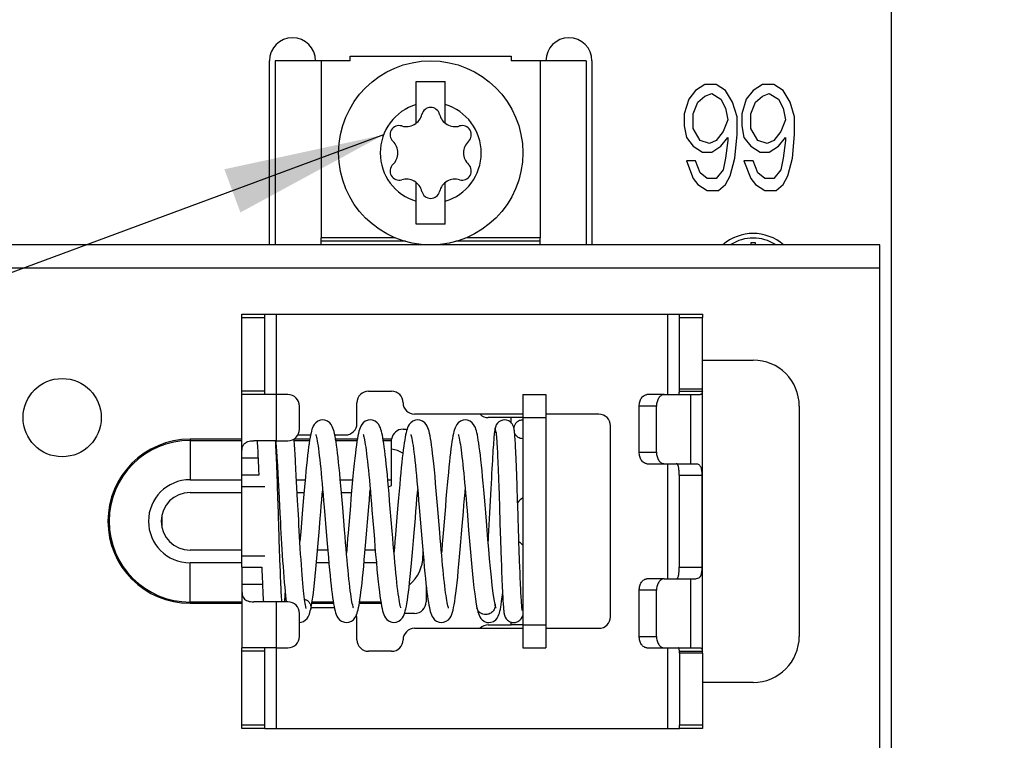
# Model space of a CAD drawing. Header units: millimetres. Extents: x 0 to 841, y 0 to 594.
# Tile 15 of 116: x 160 to 181, y 262 to 278. Entities that reach past the tile are written whole.
import ezdxf

# ---------------------------------------------------------------- set-up
doc = ezdxf.new("R2010")
doc.units = ezdxf.units.MM
doc.header["$LTSCALE"] = 46.255
doc.layers.get('0').update_dxf_attribs({"linetype": 'CONTINUOUS'})
doc.layers.add('DATUM_AXIS', color=7, linetype='CONTINUOUS')
doc.layers.add('ROUNDS', color=7, linetype='CONTINUOUS')
doc.styles.get("Standard").update_dxf_attribs({"font": 'txt', "width": 0.8})
doc.dimstyles.new('DIMSTYLE_2', dxfattribs={"dimtxt": 3.5, "dimasz": 3.5, "dimexe": 0.18, "dimexo": 0.0625, "dimgap": 0.09, "dimtad": 1, "dimlfac": 2, "dimdsep": 46, "dimtxsty": 'STANDARD', "dimblk": '_FILLED', "dimblk1": '_FILLED', "dimblk2": '_FILLED', "dimcen": 0.09, "dimclrt": 5, "dimadec": 0, "dimazin": 0, "dimtol": 1, "dimtp": 0.5, "dimtm": 0.5, "dimtfac": 1, "dimtofl": 0, "dimtmove": 0, "dimatfit": 3, "dimldrblk": '_FILLED', "dimfxl": 1, "dimtolj": 1, "dimarcsym": 0})
doc.dimstyles.get("Standard").update_dxf_attribs({"dimtxt": 3.5, "dimasz": 3.5, "dimexe": 0.18, "dimexo": 0.0625, "dimgap": 0.09, "dimtad": 1, "dimdsep": 46, "dimtxsty": 'STANDARD', "dimblk": '_FILLED', "dimblk1": '_FILLED', "dimblk2": '_FILLED', "dimcen": 0.09, "dimclrt": 5, "dimadec": 0, "dimazin": 0, "dimtol": 1, "dimtp": 0.01, "dimtm": 0.01, "dimtfac": 1, "dimtofl": 0, "dimtmove": 0, "dimatfit": 3, "dimldrblk": '_FILLED', "dimfxl": 1, "dimtolj": 1, "dimarcsym": 0})

# ---------------------------------------------------------------- blocks, each defined once
blk = doc.blocks.new('_FILLED')
at = {"color": 0, "linetype": 'BYBLOCK'}
blk.add_solid([(0, 0), (-1, 0.1429), (-1, -0.1429)], dxfattribs=at)
blk = doc.blocks.new('*D1')
at = {"color": 2, "linetype": 'CONTINUOUS'}
for p, q in [((161.264, 289.655), (210.402, 289.655)), ((210.402, 289.655), (212.277, 289.655)), ((211.277, 289.655), (211.277, 258.84)), ((211.277, 228.025), (211.277, 258.84)), ((201.847, 228.025), (210.402, 228.025)), ((210.402, 228.025), (212.277, 228.025))]:
    blk.add_line(p, q, dxfattribs=at)
at = {"color": 2, "linetype": 'CONTINUOUS', "xscale": 3.5, "yscale": 3.5, "zscale": 3.5}
for p, rotation in [((211.277, 289.655), 90), ((211.277, 228.025), 270)]:
    blk.add_blockref('_FILLED', p, dxfattribs=dict(at, rotation=rotation))
at = {"color": 5, "linetype": 'CONTINUOUS', "insert": (206.902, 258.84), "char_height": 3.5, "width": 42, "attachment_point": 2, "rotation": 90, "line_spacing_factor": 0.9}
blk.add_mtext('MIN 100\\PAIR SPACE INLET', dxfattribs=at)

msp = doc.modelspace()

# ---------------------------------------------------------------- linework, layer by layer
at = {"color": 7, "linetype": 'CONTINUOUS'}
for p, q in [((166.8143, 277.2243), (165.1893, 277.2243)), ((165.1893, 277.2243), (165.1893, 273.2243)), ((166.8143, 277.3243), (170.3143, 277.3243)), ((166.8143, 277.2243), (166.8143, 277.3243)), ((170.3143, 277.3243), (170.3143, 277.2243)), ((171.9393, 277.2243), (170.3143, 277.2243)), ((171.9393, 277.2243), (171.9393, 273.2243)), ((168.2518, 276.7743), (168.8768, 276.7743)), ((168.2518, 275.8712), (168.2518, 276.7743)), ((168.8768, 275.8712), (168.8768, 276.7743)), ((168.2518, 273.6743), (168.2518, 274.5773)), ((168.8768, 273.6743), (168.8768, 274.5773)), ((168.8768, 273.6743), (168.2518, 273.6743)), ((164.9643, 271.7243), (173.9643, 271.7243)), ((173.9643, 270.0919), (173.9643, 271.651)), ((170.5643, 269.9743), (171.0643, 269.9743)), ((171.0643, 269.9743), (171.0643, 264.4743)), ((174.4643, 270.0919), (173.9643, 270.0919)), ((170.0272, 269.369), (170.0265, 269.3682)), ((165.2286, 268.5427), (165.2361, 268.4123)), ((165.639, 268.3687), (165.6309, 268.5117)), ((164.8267, 268.3376), (164.8309, 268.2243)), ((165.2361, 268.4123), (165.2439, 268.2709)), ((165.2439, 268.2709), (165.2521, 268.1192)), ((165.6474, 268.2139), (165.639, 268.3687)), ((165.2521, 268.1192), (165.2652, 267.8713)), ((165.661, 267.9593), (165.6474, 268.2139)), ((173.9569, 268.2243), (173.9569, 266.2243)), ((165.2472, 267.7569), (165.2396, 267.983)), ((165.2652, 267.8713), (165.29, 267.3997)), ((165.6758, 267.6767), (165.661, 267.9593)), ((170.0409, 267.9996), (170.0483, 267.7781)), ((170.4505, 267.7127), (170.4429, 267.9419)), ((165.6865, 267.4723), (165.6758, 267.6767)), ((170.0483, 267.7781), (170.0561, 267.5421)), ((165.29, 267.3997), (165.3013, 267.1899)), ((165.6982, 267.2552), (165.6865, 267.4723)), ((165.7741, 267.3849), (165.7422, 266.9971)), ((166.2518, 267.5268), (166.3027, 266.9092)), ((166.693, 267.0402), (166.6536, 267.5195)), ((167.2885, 267.4649), (167.3267, 267.0005)), ((167.727, 267.0117), (167.6864, 267.5046)), ((168.3153, 267.522), (168.3569, 267.0173)), ((168.7613, 266.9781), (168.713, 267.5644)), ((169.3522, 267.4579), (169.3875, 267.0286)), ((165.7422, 266.9971), (165.7246, 266.7858)), ((165.2841, 266.6146), (165.2771, 266.8255)), ((170.0793, 266.8167), (170.0867, 266.5908)), ((170.4871, 266.581), (170.4803, 266.7877)), ((165.2907, 266.4183), (165.2841, 266.6146)), ((170.0867, 266.5908), (170.094, 266.3791)), ((170.4937, 266.3886), (170.4871, 266.581)), ((165.2972, 266.2371), (165.2907, 266.4183)), ((170.5001, 266.2113), (170.4937, 266.3886)), ((164.8976, 266.2243), (164.9011, 266.1301)), ((165.3968, 265.4743), (165.4001, 265.5285)), ((170.5643, 264.4743), (171.0643, 264.4743)), ((174.4643, 264.3566), (173.9643, 264.3566)), ((173.9643, 264.3566), (173.9643, 262.7975)), ((164.9643, 262.7243), (173.9643, 262.7243))]:
    msp.add_line(p, q, dxfattribs=at)
at = {"color": 3, "linetype": 'CONTINUOUS'}
for p, q in [((174.3143, 276.5807), (174.1643, 276.3892)), ((174.5143, 276.7083), (174.3143, 276.5807)), ((174.7643, 276.7083), (174.5143, 276.7083)), ((174.9643, 276.5807), (174.7643, 276.7083)), ((175.1143, 276.3253), (174.9643, 276.5807)), ((175.5643, 276.5807), (175.4143, 276.3892)), ((175.7643, 276.7083), (175.5643, 276.5807)), ((176.0143, 276.7083), (175.7643, 276.7083)), ((176.2143, 276.5807), (176.0143, 276.7083)), ((176.3643, 276.3253), (176.2143, 276.5807)), ((174.1643, 276.3892), (174.0643, 276.07)), ((174.3643, 276.3253), (174.5143, 276.453)), ((174.5143, 276.453), (174.6643, 276.5168)), ((174.6643, 276.5168), (174.8643, 276.3892)), ((174.8643, 276.3892), (174.9643, 276.1977)), ((175.4143, 276.3892), (175.3143, 276.07)), ((175.6143, 276.3253), (175.7643, 276.453)), ((175.7643, 276.453), (175.9143, 276.5168)), ((175.9143, 276.5168), (176.1143, 276.3892)), ((176.1143, 276.3892), (176.2143, 276.1977)), ((174.2643, 276.07), (174.3643, 276.3253)), ((174.9643, 276.1977), (175.0143, 275.9424)), ((175.2143, 276.0062), (175.1143, 276.3253)), ((175.5143, 276.07), (175.6143, 276.3253)), ((176.2143, 276.1977), (176.2643, 275.9424)), ((176.4643, 276.0062), (176.3643, 276.3253)), ((174.0643, 276.07), (174.0643, 275.8147)), ((174.2643, 275.7509), (174.2643, 276.07)), ((175.0143, 275.9424), (174.9143, 275.687)), ((175.2143, 275.6232), (175.2143, 276.0062)), ((175.3143, 276.07), (175.3143, 275.8147)), ((175.5143, 275.7509), (175.5143, 276.07)), ((176.2643, 275.9424), (176.1643, 275.687)), ((176.4643, 275.6232), (176.4643, 276.0062)), ((174.0643, 275.8147), (174.1143, 275.5594)), ((174.4143, 275.4955), (174.2643, 275.7509)), ((175.3143, 275.8147), (175.3643, 275.5594)), ((175.6643, 275.4955), (175.5143, 275.7509)), ((174.1143, 275.5594), (174.2643, 275.3679)), ((174.9143, 275.687), (174.7643, 275.4955)), ((174.8643, 275.3679), (175.0143, 275.5594)), ((175.0143, 275.5594), (175.0143, 275.4955)), ((175.1643, 275.1126), (175.2143, 275.6232)), ((175.3643, 275.5594), (175.5143, 275.3679)), ((176.1643, 275.687), (176.0143, 275.4955)), ((176.1143, 275.3679), (176.2643, 275.5594)), ((176.2643, 275.5594), (176.2643, 275.4955)), ((176.4143, 275.1126), (176.4643, 275.6232)), ((174.2643, 275.3679), (174.4643, 275.2402)), ((174.6143, 275.4317), (174.4143, 275.4955)), ((174.7643, 275.4955), (174.6143, 275.4317)), ((174.6643, 275.2402), (174.8643, 275.3679)), ((175.0143, 275.4955), (174.9643, 275.1126)), ((175.5143, 275.3679), (175.7143, 275.2402)), ((175.8643, 275.4317), (175.6643, 275.4955)), ((176.0143, 275.4955), (175.8643, 275.4317)), ((175.9143, 275.2402), (176.1143, 275.3679)), ((176.2643, 275.4955), (176.2143, 275.1126)), ((174.4643, 275.2402), (174.6643, 275.2402)), ((174.9643, 275.1126), (174.9143, 274.8572)), ((175.0643, 274.7296), (175.1643, 275.1126)), ((175.7143, 275.2402), (175.9143, 275.2402)), ((176.2143, 275.1126), (176.1643, 274.8572)), ((176.3143, 274.7296), (176.4143, 275.1126)), ((174.3143, 275.0487), (174.1143, 275.0487)), ((174.1143, 275.0487), (174.2643, 274.6658)), ((174.4143, 274.7934), (174.3143, 275.0487)), ((175.5643, 275.0487), (175.3643, 275.0487)), ((175.3643, 275.0487), (175.5143, 274.6658)), ((175.6643, 274.7934), (175.5643, 275.0487)), ((174.2643, 274.6658), (174.3643, 274.5381)), ((174.5643, 274.6658), (174.4143, 274.7934)), ((174.7643, 274.6658), (174.5643, 274.6658)), ((174.9143, 274.8572), (174.7643, 274.6658)), ((174.9643, 274.5381), (175.0643, 274.7296)), ((175.5143, 274.6658), (175.6143, 274.5381)), ((175.8143, 274.6658), (175.6643, 274.7934)), ((176.0143, 274.6658), (175.8143, 274.6658)), ((176.1643, 274.8572), (176.0143, 274.6658)), ((176.2143, 274.5381), (176.3143, 274.7296)), ((174.3643, 274.5381), (174.5643, 274.4104)), ((174.8143, 274.4104), (174.9643, 274.5381)), ((175.6143, 274.5381), (175.8143, 274.4104)), ((176.0643, 274.4104), (176.2143, 274.5381)), ((174.5643, 274.4104), (174.8143, 274.4104)), ((175.8143, 274.4104), (176.0643, 274.4104)), ((178.3143, 273.2243), (142.8143, 273.2243)), ((175.6143, 273.2743), (175.5143, 273.2743)), ((175.5143, 273.2743), (175.5143, 273.2243)), ((175.6143, 273.2243), (175.6143, 273.2743)), ((178.3143, 258.2243), (178.3143, 273.2241)), ((174.4643, 270.0919), (174.4643, 271.651)), ((165.2143, 269.9743), (164.4643, 269.9743)), ((164.4643, 268.2243), (164.4643, 269.9743)), ((170.5643, 269.9743), (170.5643, 264.4743)), ((173.631, 269.9743), (174.4126, 269.9743)), ((174.4643, 264.401), (174.4643, 270.0475)), ((170.5643, 269.4743), (170.3143, 269.4743)), ((165.2143, 268.9743), (164.7266, 268.9743)), ((173.631, 268.4743), (174.3236, 268.4743)), ((174.4496, 268.2243), (174.4496, 266.2243)), ((162.7332, 267.0922), (162.7332, 267.3563)), ((168.3954, 266.5605), (168.3954, 266.4742)), ((164.4643, 266.2243), (164.4643, 264.4743)), ((173.631, 265.9743), (174.3236, 265.9743)), ((165.2143, 265.4743), (164.7266, 265.4743)), ((170.5643, 264.9743), (170.3143, 264.9743)), ((165.2143, 264.4743), (164.4643, 264.4743)), ((173.631, 264.4743), (174.4126, 264.4743)), ((174.4643, 264.3566), (174.4643, 262.7975))]:
    msp.add_line(p, q, dxfattribs=at)
at = {"color": 9, "linetype": 'CONTINUOUS'}
for p, q in [((178.3143, 272.7243), (142.8143, 272.7243)), ((165.2143, 268.9743), (165.2143, 271.7243)), ((173.7143, 269.9743), (173.7143, 271.7243)), ((173.9633, 270.0475), (174.4622, 270.0475)), ((174.2097, 268.4743), (174.2097, 269.9743)), ((170.3143, 269.358), (170.3143, 269.4743)), ((170.5643, 269.4743), (171.0643, 269.4743)), ((164.4643, 268.5993), (164.8159, 268.5993)), ((173.7143, 265.9743), (173.7143, 268.4743)), ((173.9569, 268.2243), (174.4496, 268.2243)), ((173.9569, 266.2243), (174.4496, 266.2243)), ((174.2097, 264.4743), (174.2097, 265.9743)), ((164.9125, 265.8493), (164.4643, 265.8493)), ((165.2143, 262.7243), (165.2143, 265.4743)), ((170.3143, 264.9743), (170.3143, 265.0324)), ((170.5643, 264.9743), (171.0643, 264.9743)), ((173.7143, 262.7243), (173.7143, 264.4743)), ((173.9633, 264.401), (174.4622, 264.401))]:
    msp.add_line(p, q, dxfattribs=at)
at = {"color": 7, "linetype": 'CONTINUOUS'}
for points in [[(166.2194, 269.4243), (166.1715, 269.4187), (166.1127, 269.3958), (166.0674, 269.3617), (166.036, 269.3246), (166.015, 269.2895), (165.9997, 269.2557), (165.9873, 269.2213), (165.9763, 269.1842), (165.9659, 269.1427), (165.9556, 269.0959), (165.9454, 269.0427), (165.9351, 268.9826), (165.9247, 268.9147), (165.9139, 268.8384), (165.9029, 268.7531), (165.8915, 268.6582), (165.8798, 268.5534), (165.8677, 268.4389), (165.8554, 268.3153), (165.8428, 268.1831), (165.83, 268.0424), (165.8168, 267.8926), (165.8031, 267.7333), (165.789, 267.5641), (165.7741, 267.3849)], [(166.6536, 267.5195), (166.6398, 267.6842), (166.6263, 267.8432), (166.6132, 267.9933), (166.6005, 268.134), (166.5882, 268.2655), (166.5763, 268.3878), (166.5646, 268.5013), (166.5532, 268.6063), (166.5421, 268.703), (166.531, 268.7919), (166.5201, 268.8732), (166.5093, 268.9469), (166.4986, 269.013), (166.4879, 269.0719), (166.4772, 269.1242), (166.4661, 269.1706), (166.4545, 269.2118), (166.4417, 269.2491), (166.4261, 269.285), (166.4045, 269.3222), (166.3718, 269.3614), (166.3249, 269.3965), (166.2658, 269.4191), (166.2193, 269.4243)], [(167.251, 269.4241), (167.2032, 269.4187), (167.1446, 269.3959), (167.0991, 269.3618), (167.0674, 269.3243), (167.0459, 269.2882), (167.0303, 269.2531), (167.0175, 269.217), (167.006, 269.1773), (166.995, 269.1322), (166.9842, 269.0806), (166.9733, 269.0216), (166.9623, 268.9545), (166.9511, 268.8791), (166.9398, 268.795), (166.9282, 268.7014), (166.9161, 268.5969), (166.9035, 268.4797), (166.8902, 268.3482), (166.8763, 268.2031), (166.862, 268.0473), (166.8477, 267.8846), (166.8335, 267.7193), (166.8198, 267.5558), (166.7721, 266.9758)], [(167.6864, 267.5046), (167.6728, 267.6678), (167.6597, 267.8225), (167.647, 267.9681), (167.6348, 268.105), (167.6229, 268.2333), (167.6113, 268.3532), (167.6, 268.465), (167.5889, 268.5693), (167.578, 268.6663), (167.5672, 268.7561), (167.5565, 268.8385), (167.546, 268.9133), (167.5356, 268.9804), (167.5254, 269.0402), (167.5153, 269.0932), (167.5051, 269.1401), (167.4948, 269.1817), (167.4838, 269.2191), (167.4715, 269.2539), (167.4561, 269.2882), (167.4348, 269.324), (167.4032, 269.3615), (167.3577, 269.3957), (167.2991, 269.4186), (167.2509, 269.4241)], [(168.2826, 269.4243), (168.2352, 269.4189), (168.1765, 269.3961), (168.1311, 269.3622), (168.0997, 269.3253), (168.0786, 269.2902), (168.0633, 269.2566), (168.0509, 269.2226), (168.0401, 269.1864), (168.0298, 269.1463), (168.0199, 269.1013), (168.01, 269.0506), (168.0001, 268.9934), (167.99, 268.9293), (167.9797, 268.8577), (167.9692, 268.7785), (167.9586, 268.6919), (167.9478, 268.5981), (167.9369, 268.4973), (167.9259, 268.3895), (167.9146, 268.2742), (167.903, 268.1511), (167.8911, 268.0198), (167.8789, 267.88), (167.8662, 267.7316), (167.853, 267.5745), (167.8393, 267.4096)], [(168.713, 267.5644), (168.6995, 267.7256), (168.6856, 267.8877), (168.6716, 268.0468), (168.6576, 268.1996), (168.6439, 268.343), (168.6306, 268.4745), (168.6179, 268.5928), (168.6058, 268.6985), (168.594, 268.7931), (168.5826, 268.8777), (168.5714, 268.9535), (168.5604, 269.0209), (168.5495, 269.0803), (168.5385, 269.1324), (168.5274, 269.1778), (168.5158, 269.2179), (168.5029, 269.2541), (168.4872, 269.2889), (168.4658, 269.3248), (168.4343, 269.3619), (168.3894, 269.3957), (168.3313, 269.4185), (168.2825, 269.4243)], [(169.3142, 269.4242), (169.2678, 269.4191), (169.2085, 269.3964), (169.1618, 269.3614), (169.1293, 269.3225), (169.1077, 269.2855), (169.0922, 269.2501), (169.0796, 269.2136), (169.0682, 269.1734), (169.0573, 269.1282), (169.0467, 269.0771), (169.0361, 269.0193), (169.0254, 268.9544), (169.0147, 268.8819), (169.0038, 268.8017), (168.9928, 268.7138), (168.9817, 268.6182), (168.9703, 268.5146), (168.9588, 268.4027), (168.9469, 268.2822), (168.9348, 268.1529), (168.9222, 268.0145), (168.9093, 267.8669), (168.8959, 267.7103), (168.8822, 267.5458), (168.8411, 267.0464)], [(169.9599, 265.4237), (169.9412, 265.5253), (169.9208, 265.6626), (169.9005, 265.8254), (169.8804, 266.008), (169.8607, 266.2052), (169.8415, 266.4115), (169.823, 266.6215), (169.8052, 266.8302), (169.7884, 267.0331), (169.7725, 267.2264), (169.7574, 267.4098), (169.743, 267.584), (169.7291, 267.7488), (169.7158, 267.9043), (169.7028, 268.051), (169.6902, 268.1892), (169.6778, 268.3194), (169.6656, 268.4418), (169.6536, 268.5558), (169.6418, 268.6605), (169.6304, 268.7557), (169.6193, 268.8412), (169.6085, 268.9176), (169.598, 268.9854), (169.5877, 269.0453), (169.5774, 269.0983), (169.5672, 269.145), (169.5567, 269.1863), (169.5456, 269.2233), (169.5331, 269.2575), (169.5177, 269.2912), (169.4965, 269.3261), (169.4651, 269.3628), (169.4202, 269.3962), (169.3623, 269.4187), (169.3141, 269.4242)], [(170.0265, 269.3682), (170.0117, 269.3526), (169.9884, 269.3192), (169.9752, 269.2915), (169.9678, 269.2702), (169.9629, 269.2522), (169.9591, 269.235), (169.9559, 269.2174), (169.9529, 269.1985), (169.95, 269.1778), (169.9471, 269.1546), (169.9441, 269.1285), (169.9411, 269.0989), (169.9379, 269.0656), (169.9346, 269.028), (169.9312, 268.9859), (169.9276, 268.939), (169.9238, 268.8871), (169.9199, 268.8299), (169.9158, 268.7673), (169.9115, 268.6989), (169.907, 268.6246), (169.9022, 268.5443), (169.8973, 268.4576), (169.8921, 268.3643), (169.8867, 268.2642), (169.881, 268.1573), (169.8688, 267.9249)], [(170.1662, 269.4243), (170.1308, 269.4211), (170.0841, 269.4068), (170.0437, 269.3829), (170.0272, 269.369)], [(170.4429, 267.9419), (170.4391, 268.052), (170.4353, 268.158), (170.4316, 268.2596), (170.428, 268.3561), (170.4244, 268.4472), (170.4209, 268.5326), (170.4175, 268.6123), (170.4142, 268.686), (170.4109, 268.754), (170.4078, 268.8165), (170.4047, 268.8736), (170.4017, 268.9257), (170.3988, 268.973), (170.396, 269.0157), (170.3932, 269.0541), (170.3905, 269.0883), (170.3878, 269.1186), (170.3853, 269.1454), (170.3827, 269.1692), (170.3801, 269.1905), (170.3773, 269.2099), (170.3744, 269.2279), (170.371, 269.2452), (170.3667, 269.263), (170.3604, 269.283), (170.3498, 269.3082), (170.3304, 269.3402), (170.2998, 269.3739), (170.2586, 269.4018), (170.2087, 269.4197), (170.1662, 269.4243)], [(166.0674, 269.1081), (166.0676, 269.1076), (166.0714, 269.0967), (166.0773, 269.0765), (166.0843, 269.0481), (166.0921, 269.0121), (166.1004, 268.9688), (166.109, 268.9184), (166.1179, 268.8609), (166.1271, 268.7964), (166.1365, 268.725), (166.1461, 268.6468), (166.1559, 268.562), (166.1658, 268.4706), (166.176, 268.3728), (166.1863, 268.2687), (166.1967, 268.1586), (166.2074, 268.0427), (166.2182, 267.9214), (166.2292, 267.7949), (166.2403, 267.6636), (166.2518, 267.5268)], [(167.0988, 269.1084), (167.099, 269.108), (167.1022, 269.0992), (167.1073, 269.0823), (167.1136, 269.0581), (167.1206, 269.0269), (167.1282, 268.989), (167.1363, 268.9442), (167.1447, 268.8925), (167.1534, 268.8337), (167.1625, 268.7679), (167.1718, 268.6951), (167.1813, 268.6154), (167.1911, 268.529), (167.201, 268.4359), (167.2112, 268.3362), (167.2216, 268.2298), (167.2322, 268.1171), (167.243, 267.998), (167.254, 267.873), (167.2652, 267.7422), (167.2767, 267.6061), (167.2885, 267.4649)], [(168.1304, 269.1085), (168.1305, 269.1081), (168.1338, 269.099), (168.1393, 269.0809), (168.146, 269.0545), (168.1537, 269.02), (168.1619, 268.9774), (168.1708, 268.9266), (168.1801, 268.8675), (168.1897, 268.7999), (168.1998, 268.7236), (168.2102, 268.6388), (168.2209, 268.5456), (168.2317, 268.4445), (168.2428, 268.3359), (168.2541, 268.2199), (168.2657, 268.0962), (168.2775, 267.9647), (168.2897, 267.8252), (168.3023, 267.6776), (168.3153, 267.522)], [(169.1619, 269.1087), (169.162, 269.1083), (169.1651, 269.0999), (169.1702, 269.0831), (169.1766, 269.0587), (169.1837, 269.0271), (169.1914, 268.9887), (169.1995, 268.9437), (169.2079, 268.8922), (169.2165, 268.8344), (169.2253, 268.7704), (169.2343, 268.7004), (169.2435, 268.6245), (169.2527, 268.543), (169.2621, 268.4563), (169.2715, 268.3644), (169.2811, 268.2679), (169.2907, 268.1669), (169.3004, 268.0614), (169.3103, 267.9512), (169.3204, 267.8359), (169.3307, 267.7154), (169.3413, 267.5895), (169.3522, 267.4579)], [(169.9803, 269.1597), (169.9803, 269.1598), (169.9806, 269.1579), (169.9817, 269.152), (169.9831, 269.1424), (169.9847, 269.1295), (169.9866, 269.1133), (169.9886, 269.0938), (169.9907, 269.0708), (169.9929, 269.044), (169.9953, 269.0133), (169.9978, 268.9784), (170.0003, 268.9393), (170.003, 268.8959), (170.0057, 268.8481), (170.0085, 268.7957), (170.0114, 268.7385), (170.0144, 268.6766), (170.0174, 268.6099), (170.0205, 268.5383), (170.0237, 268.4619), (170.0269, 268.3803), (170.0303, 268.2934), (170.0337, 268.2011), (170.0372, 268.1031), (170.0409, 267.9996)], [(164.7961, 268.9743), (164.7977, 268.9508), (164.8002, 268.9098), (164.8028, 268.8647), (164.8056, 268.8152), (164.8083, 268.7614), (164.8112, 268.7029), (164.8141, 268.6396), (164.8172, 268.5715), (164.8202, 268.4985), (164.8234, 268.4205), (164.8267, 268.3376)], [(165.2396, 267.983), (165.2358, 268.0909), (165.2321, 268.1944), (165.2285, 268.2932), (165.2249, 268.3867), (165.2214, 268.4748), (165.218, 268.5571), (165.2146, 268.6336), (165.2114, 268.7044), (165.2083, 268.7696), (165.2052, 268.8296), (165.2022, 268.8846), (165.1993, 268.9347), (165.1969, 268.9732)], [(165.1996, 268.9731), (165.2023, 268.9408), (165.2052, 268.9023), (165.2083, 268.8605), (165.2114, 268.8155), (165.2147, 268.7673), (165.218, 268.7159), (165.2214, 268.6612), (165.225, 268.6035), (165.2286, 268.5427)], [(165.6309, 268.5117), (165.627, 268.5784), (165.6232, 268.642), (165.6195, 268.7022), (165.6159, 268.7592), (165.6124, 268.8128), (165.6089, 268.863), (165.6056, 268.91), (165.6023, 268.9536), (165.5991, 268.994), (165.5974, 269.0145)], [(166.1671, 267.2856), (166.1788, 267.4269), (166.19, 267.5621), (166.2008, 267.6913), (166.2114, 267.8148), (166.2194, 267.9071)], [(166.7352, 265.0243), (166.7841, 265.03), (166.8424, 265.053), (166.8872, 265.0868), (166.9183, 265.1235), (166.9392, 265.1583), (166.9545, 265.1918), (166.9669, 265.2259), (166.9778, 265.2625), (166.9882, 265.3034), (166.9983, 265.3495), (167.0084, 265.4018), (167.0186, 265.4609), (167.029, 265.5275), (167.0396, 265.6023), (167.0505, 265.6856), (167.0617, 265.7781), (167.0732, 265.8799), (167.085, 265.9915), (167.0973, 266.1132), (167.1099, 266.2452), (167.1229, 266.3873), (167.1363, 266.5384), (167.1499, 266.6972), (167.1638, 266.862), (167.1778, 267.0311), (167.1919, 267.2025), (167.2059, 267.3733), (167.2195, 267.5369), (167.2325, 267.6919), (167.245, 267.8382), (167.251, 267.9068)], [(168.2309, 267.2925), (168.243, 267.4401), (168.2547, 267.5806), (168.2661, 267.7156), (168.2771, 267.8447), (168.2826, 267.9068)], [(169.2481, 267.1177), (169.274, 267.4322), (169.286, 267.5769), (169.2976, 267.7149), (169.3089, 267.8473), (169.3142, 267.9069)], [(169.8688, 267.9249), (169.8489, 267.5426), (169.842, 267.4102), (169.8349, 267.2772), (169.8277, 267.1446), (169.8205, 267.0134), (169.8132, 266.8842), (169.8081, 266.7965)], [(165.2771, 266.8255), (165.2662, 267.1659), (165.2624, 267.2839), (165.2586, 267.4027), (165.2472, 267.7569)], [(170.4803, 266.7877), (170.4695, 267.1224), (170.4658, 267.2391), (170.462, 267.3574), (170.4505, 267.7127)], [(167.8393, 267.4096), (167.8001, 266.933), (167.7879, 266.7869), (167.776, 266.6472), (167.7668, 266.5416)], [(170.0561, 267.5421), (170.0678, 267.1757), (170.0793, 266.8167)], [(165.3013, 267.1899), (165.3073, 267.08), (165.3137, 266.9667), (165.3203, 266.8504), (165.3273, 266.7315), (165.3346, 266.6107), (165.3423, 266.4886), (165.3503, 266.3659), (165.3587, 266.2435), (165.3673, 266.1233), (165.3763, 266.0072), (165.3854, 265.8968), (165.3945, 265.7935), (165.4037, 265.6985), (165.4128, 265.6125), (165.4218, 265.5359), (165.4298, 265.4743)], [(165.8633, 265.3329), (165.861, 265.3394), (165.8568, 265.354), (165.8515, 265.3761), (165.8455, 265.4052), (165.8391, 265.441), (165.8323, 265.4835), (165.8254, 265.5325), (165.8182, 265.5882), (165.8109, 265.6506), (165.8035, 265.7196), (165.796, 265.7953), (165.7884, 265.8777), (165.7807, 265.9669), (165.7729, 266.0629), (165.7651, 266.1655), (165.7573, 266.2747), (165.7494, 266.3902), (165.7414, 266.5117), (165.7335, 266.6375), (165.7258, 266.7655), (165.7183, 266.8935), (165.7112, 267.0191), (165.7044, 267.1402), (165.6982, 267.2552)], [(165.9592, 265.3146), (165.976, 265.3972), (165.9932, 265.4993), (166.0098, 265.6151), (166.026, 265.7433), (166.0419, 265.8822), (166.0574, 266.0298), (166.0726, 266.1842), (166.0874, 266.3431), (166.1018, 266.5046), (166.1158, 266.6667), (166.1293, 266.8275), (166.1424, 266.9852), (166.1671, 267.2856)], [(167.7667, 265.0244), (167.8157, 265.0301), (167.8739, 265.0531), (167.919, 265.0871), (167.9508, 265.1247), (167.9723, 265.1612), (167.9881, 265.1968), (168.0011, 265.2341), (168.0128, 265.2754), (168.0242, 265.3227), (168.0354, 265.377), (168.0466, 265.4393), (168.058, 265.5103), (168.0696, 265.5905), (168.0815, 265.6809), (168.0938, 265.7824), (168.1066, 265.8962), (168.1199, 266.0231), (168.1336, 266.1623), (168.1477, 266.3122), (168.162, 266.4711), (168.1763, 266.6361), (168.1906, 266.8043), (168.2045, 266.972), (168.2309, 267.2925)], [(166.8873, 265.3404), (166.8871, 265.3409), (166.8833, 265.3515), (166.8775, 265.3713), (166.8706, 265.3991), (166.8629, 265.4345), (166.8547, 265.4771), (166.8462, 265.5268), (166.8374, 265.5833), (166.8283, 265.6466), (166.819, 265.7166), (166.8096, 265.7932), (166.7999, 265.8763), (166.7901, 265.9658), (166.7801, 266.0615), (166.77, 266.1635), (166.7596, 266.2714), (166.7491, 266.3853), (166.7384, 266.5049), (166.7275, 266.6299), (166.7164, 266.7601), (166.705, 266.8964), (166.693, 267.0402)], [(166.7721, 266.9758), (166.7613, 266.8462), (166.7508, 266.722), (166.7406, 266.6031), (166.7352, 266.5416)], [(167.3267, 267.0005), (167.3407, 266.8323), (167.355, 266.6623), (167.3695, 266.4946), (167.384, 266.3328), (167.3983, 266.1799), (167.4122, 266.0382), (167.4256, 265.9094), (167.4384, 265.7939), (167.4508, 265.691), (167.4628, 265.5992), (167.4744, 265.5176), (167.4859, 265.4453), (167.4973, 265.3819), (167.5085, 265.3266), (167.5199, 265.2786), (167.5317, 265.2365), (167.5447, 265.1988), (167.5606, 265.1626), (167.5823, 265.1255), (167.6143, 265.0874), (167.6594, 265.0532), (167.7176, 265.0302), (167.7668, 265.0244)], [(167.9189, 265.3403), (167.9187, 265.3407), (167.9152, 265.3506), (167.9097, 265.3691), (167.903, 265.3957), (167.8954, 265.4301), (167.8871, 265.4726), (167.8784, 265.5232), (167.8692, 265.5818), (167.8596, 265.6484), (167.8498, 265.7228), (167.8397, 265.805), (167.8294, 265.8948), (167.8189, 265.9922), (167.8081, 266.0968), (167.7972, 266.2084), (167.7861, 266.3267), (167.7748, 266.4511), (167.7633, 266.5814), (167.7516, 266.7177), (167.7395, 266.861), (167.727, 267.0117)], [(168.3569, 267.0173), (168.371, 266.8475), (168.3849, 266.6816), (168.3987, 266.5222), (168.4121, 266.371), (168.4251, 266.2297), (168.4376, 266.0994), (168.4497, 265.9797), (168.4614, 265.8702), (168.4728, 265.7703), (168.4838, 265.6796), (168.4946, 265.5976), (168.5051, 265.5241), (168.5153, 265.4584), (168.5254, 265.4001), (168.5354, 265.3485), (168.5455, 265.3028), (168.5558, 265.2623), (168.5668, 265.2257), (168.5792, 265.1916), (168.5944, 265.1582), (168.6154, 265.1234), (168.6466, 265.0867), (168.6917, 265.0528), (168.7503, 265.0298), (168.7985, 265.0243)], [(168.9506, 265.3401), (168.9504, 265.3404), (168.9473, 265.3489), (168.9422, 265.3656), (168.936, 265.3897), (168.9289, 265.4207), (168.9214, 265.4584), (168.9134, 265.5026), (168.9052, 265.553), (168.8967, 265.6094), (168.888, 265.6719), (168.8792, 265.7403), (168.8702, 265.8145), (168.861, 265.8944), (168.8517, 265.98), (168.8423, 266.0709), (168.8328, 266.1669), (168.8231, 266.268), (168.8133, 266.3737), (168.8034, 266.4842), (168.7933, 266.5997), (168.7829, 266.7204), (168.7723, 266.8465), (168.7613, 266.9781)], [(168.7984, 265.0243), (168.8451, 265.0295), (168.9025, 265.0513), (168.9491, 265.0856), (168.9831, 265.1259), (169.0062, 265.1659), (169.0229, 265.2053), (169.0365, 265.2468), (169.049, 265.2937), (169.0612, 265.348), (169.0733, 265.4113), (169.0856, 265.4845), (169.0981, 265.5682), (169.1108, 265.6627), (169.1237, 265.7682), (169.1369, 265.8846), (169.1503, 266.0117), (169.1639, 266.1489), (169.1777, 266.2955), (169.1917, 266.4505), (169.2059, 266.6129), (169.2202, 266.7807), (169.2343, 266.9502), (169.2481, 267.1177)], [(168.8411, 267.0464), (168.8279, 266.8872), (168.8149, 266.7336), (168.8023, 266.5866), (168.7984, 266.5417)], [(169.3875, 267.0286), (169.4004, 266.8735), (169.4138, 266.714), (169.4277, 266.5521), (169.442, 266.3897), (169.4567, 266.2292), (169.4719, 266.0727), (169.4873, 265.9225), (169.5031, 265.7808), (169.5192, 265.6497), (169.5356, 265.5309), (169.5524, 265.4258), (169.5687, 265.3403)], [(166.3027, 266.9092), (166.3165, 266.7446), (166.33, 266.5857), (166.3431, 266.4365), (166.3557, 266.2971), (166.3679, 266.1674), (166.3797, 266.047), (166.3912, 265.9354), (166.4025, 265.8323), (166.4136, 265.7372), (166.4245, 265.6497), (166.4353, 265.5696), (166.446, 265.4969), (166.4567, 265.4316), (166.4673, 265.3733), (166.4781, 265.3216), (166.4891, 265.2756), (166.5007, 265.2347), (166.5136, 265.1977), (166.5293, 265.162), (166.5511, 265.1249), (166.5842, 265.0859), (166.6314, 265.0511), (166.6905, 265.0291), (166.7353, 265.0243)], [(170.094, 266.3791), (170.0975, 266.2794), (170.101, 266.184), (170.1044, 266.0932), (170.1078, 266.0071), (170.1111, 265.9259), (170.1144, 265.8494), (170.1176, 265.7779), (170.1207, 265.7111), (170.1238, 265.6491), (170.1268, 265.5917), (170.1298, 265.5389), (170.1327, 265.4906), (170.1355, 265.4466), (170.1383, 265.4067), (170.1411, 265.3708), (170.1438, 265.3385), (170.1465, 265.3097), (170.1492, 265.284), (170.152, 265.2611), (170.1548, 265.2406), (170.1579, 265.2218), (170.1613, 265.204), (170.1657, 265.1858), (170.172, 265.1656), (170.1827, 265.1402), (170.2022, 265.1081), (170.2329, 265.0746), (170.2742, 265.0466), (170.3244, 265.0288), (170.3662, 265.0244)], [(164.9011, 266.1301), (164.904, 266.0539), (164.9069, 265.9812), (164.9098, 265.9119), (164.9126, 265.8459), (164.9154, 265.7834), (164.9182, 265.7244), (164.9209, 265.6689), (164.9235, 265.617), (164.9262, 265.5687), (164.9287, 265.5239), (164.9318, 265.4743)], [(165.3325, 265.4743), (165.3318, 265.4841), (165.3293, 265.5246), (165.3266, 265.5691), (165.3239, 265.6176), (165.3211, 265.6704), (165.3183, 265.7272), (165.3154, 265.7881), (165.3125, 265.853), (165.3095, 265.9219), (165.3065, 265.9948), (165.3035, 266.0716), (165.3004, 266.1524), (165.2972, 266.2371)], [(170.5521, 265.2889), (170.5522, 265.2888), (170.5518, 265.2905), (170.5508, 265.2967), (170.5493, 265.3067), (170.5476, 265.3204), (170.5456, 265.3376), (170.5435, 265.3583), (170.5414, 265.3826), (170.5391, 265.4104), (170.5367, 265.4419), (170.5342, 265.4771), (170.5317, 265.5162), (170.5291, 265.5592), (170.5264, 265.6063), (170.5237, 265.6575), (170.5209, 265.7127), (170.5181, 265.7721), (170.5152, 265.8355), (170.5123, 265.9028), (170.5093, 265.9741), (170.5063, 266.0493), (170.5032, 266.1284), (170.5001, 266.2113)], [(165.4001, 265.5285), (165.4027, 265.5739), (165.4054, 265.623), (165.4075, 265.6632)], [(169.8277, 265.0243), (169.8723, 265.0291), (169.9287, 265.0499), (169.9751, 265.0833), (170.0084, 265.1222), (170.0304, 265.1599), (170.0455, 265.1955), (170.0571, 265.2311), (170.0672, 265.2692), (170.0765, 265.3115), (170.0854, 265.359), (170.0942, 265.4127), (170.1029, 265.4731), (170.1116, 265.5408), (170.1202, 265.616), (170.1238, 265.6495)], [(165.7143, 265.0252), (165.7503, 265.0291), (165.8055, 265.0493), (165.8495, 265.08), (165.8811, 265.1144), (165.9026, 265.1475), (165.9179, 265.1788), (165.9301, 265.2098), (165.9407, 265.2426), (165.9506, 265.2789), (165.9592, 265.3147)], [(169.5687, 265.3403), (169.5783, 265.2977), (169.5892, 265.2553), (169.6006, 265.218), (169.6134, 265.1839), (169.6293, 265.1504), (169.6515, 265.1155), (169.6841, 265.0797), (169.7292, 265.0485), (169.7846, 265.0288), (169.8277, 265.0243)], [(169.9817, 265.3392), (169.9828, 265.3372), (169.9817, 265.3399), (169.9779, 265.3511), (169.9726, 265.3697), (169.9661, 265.3956), (169.9599, 265.4236)], [(170.3662, 265.0244), (170.4085, 265.0289), (170.4584, 265.0467), (170.4996, 265.0746), (170.5303, 265.1082), (170.5498, 265.1403), (170.5604, 265.1655), (170.5643, 265.178)]]:
    msp.add_lwpolyline(points, dxfattribs=at)
msp.add_circle((168.5643, 275.2243), 2, dxfattribs=at)
for centre, radius, start, end in [((168.5643, 275.2243), 1.0958, 106.56944, 253.43056), ((168.5643, 276.0143), 0.1975, 13.63362, 166.36638), ((168.5643, 275.2243), 1.0958, 286.56944, 73.43056), ((168.0339, 276.1429), 0.3483, 253.63362, 346.36638), ((169.0947, 276.1429), 0.3483, 193.63362, 286.36638), ((167.8801, 275.6193), 0.1975, 73.63362, 226.36638), ((169.2485, 275.6193), 0.1975, 313.63362, 106.36638), ((167.5036, 275.2243), 0.3483, 313.63362, 46.36638), ((169.6251, 275.2243), 0.3483, 133.63362, 226.36638), ((167.8801, 274.8293), 0.1975, 133.63362, 286.36638), ((169.2485, 274.8293), 0.1975, 253.63362, 46.36638), ((168.0339, 274.3056), 0.3483, 13.63362, 106.36638), ((169.0947, 274.3056), 0.3483, 73.63362, 166.36638), ((168.5643, 274.4343), 0.1975, 193.63362, 346.36638), ((173.0251, 270.0919), 0.9392, 357.28929, 359.99858), ((173.0251, 264.3566), 0.9392, 0.00142, 2.71071)]:
    msp.add_arc(centre, radius, start, end, dxfattribs=at)
at = {"color": 3, "linetype": 'CONTINUOUS'}
for centre, radius, start, end in [((175.5643, 272.4743), 1, 48.65899, 131.34101), ((175.5643, 272.4743), 0.9, 57.34152, 122.65848), ((173.9929, 270.092), 0.4714, 354.58726, 359.99151), ((167.5643, 267.9743), 0.8311, 61.48228, 79.49291), ((167.5643, 266.4743), 0.8311, 310.58127, 359.99777), ((173.9929, 264.3566), 0.4714, 0.00849, 5.41274)]:
    msp.add_arc(centre, radius, start, end, dxfattribs=at)
at = {"color": 9, "linetype": 'CONTINUOUS'}
msp.add_arc((170.1612, 269.2226), 0.1967, 199.24052, 203.83104, dxfattribs=at)
at = {"color": 7, "linetype": 'CONTINUOUS'}
for points, knots in [([(173.9384, 269.9743), (173.9422, 269.9743), (173.951, 269.9794), (173.9573, 269.9957), (173.9615, 270.0188), (173.9628, 270.0371), (173.9633, 270.0475)], [0, 0, 0, 0, 0.1362533, 0.3317457, 0.6196203, 1, 1, 1, 1]), ([(170.4265, 269.3682), (170.4109, 269.3533), (170.3843, 269.3183), (170.3704, 269.2766), (170.367, 269.2553)], [0, 0, 0, 0, 0.5002118, 1, 1, 1, 1]), ([(170.5643, 269.4233), (170.5391, 269.4233), (170.4883, 269.4135), (170.4447, 269.3856), (170.4265, 269.3682)], [0, 0, 0, 0, 0.5002039, 1, 1, 1, 1]), ([(170.385, 269.1352), (170.4013, 269.1024), (170.4529, 269.0445), (170.5277, 269.0235), (170.5643, 269.0234)], [0, 0, 0, 0, 0.5000202, 1, 1, 1, 1]), ([(173.9569, 268.2243), (173.9569, 268.2562), (173.9556, 268.3152), (173.9495, 268.3851), (173.9382, 268.4303), (173.9275, 268.4543), (173.9128, 268.4705), (173.8999, 268.4743), (173.8939, 268.4743)], [0, 0, 0, 0, 0.3503082, 0.6491547, 0.7669489, 0.861083, 0.9349752, 1, 1, 1, 1]), ([(173.8939, 265.9743), (173.8999, 265.9743), (173.9128, 265.978), (173.9275, 265.9942), (173.9382, 266.0182), (173.9495, 266.0634), (173.9556, 266.1333), (173.9569, 266.1924), (173.9569, 266.2243)], [0, 0, 0, 0, 0.0650248, 0.138917, 0.2330511, 0.3508453, 0.6496918, 1, 1, 1, 1]), ([(173.9633, 264.401), (173.9628, 264.4114), (173.9615, 264.4297), (173.9573, 264.4528), (173.951, 264.4691), (173.9422, 264.4743), (173.9384, 264.4743)], [0, 0, 0, 0, 0.3803797, 0.6682543, 0.8637467, 1, 1, 1, 1])]:
    msp.add_open_spline(points, degree=3, knots=knots, dxfattribs=at)
at = {"color": 3, "linetype": 'CONTINUOUS'}
for points, knots in [([(174.4622, 270.0475), (174.4612, 270.037), (174.4585, 270.0184), (174.4498, 269.9938), (174.4337, 269.9772), (174.4195, 269.9743), (174.4126, 269.9743)], [0, 0, 0, 0, 0.3222127, 0.5779716, 0.7880212, 1, 1, 1, 1]), ([(164.4643, 268.5993), (164.4643, 268.6322), (164.4642, 268.6931), (164.4667, 268.7927), (164.486, 268.8806), (164.5418, 268.9341), (164.5939, 268.9583), (164.6568, 268.9717), (164.7023, 268.9743), (164.7266, 268.9743)], [0, 0, 0, 0, 0.1813913, 0.3342694, 0.553685, 0.647997, 0.7496685, 0.8662713, 1, 1, 1, 1]), ([(174.3236, 268.4743), (174.3455, 268.4743), (174.3923, 268.4619), (174.4326, 268.397), (174.4468, 268.316), (174.4496, 268.2562), (174.4496, 268.2243)], [0, 0, 0, 0, 0.2107764, 0.4254945, 0.6925911, 1, 1, 1, 1]), ([(174.4496, 266.2243), (174.4496, 266.1864), (174.4463, 266.1213), (174.4275, 266.037), (174.3832, 265.9829), (174.3426, 265.9743), (174.3236, 265.9743)], [0, 0, 0, 0, 0.3636324, 0.6271072, 0.8170397, 1, 1, 1, 1]), ([(164.4643, 265.8493), (164.4643, 265.8163), (164.4642, 265.7554), (164.4667, 265.6558), (164.486, 265.5679), (164.5418, 265.5144), (164.5939, 265.4902), (164.6568, 265.4768), (164.7023, 265.4743), (164.7266, 265.4743)], [0, 0, 0, 0, 0.1813912, 0.3342694, 0.553685, 0.647997, 0.7496686, 0.8662713, 1, 1, 1, 1]), ([(174.4126, 264.4743), (174.4195, 264.4743), (174.4337, 264.4713), (174.4498, 264.4548), (174.4585, 264.4302), (174.4612, 264.4115), (174.4622, 264.401)], [0, 0, 0, 0, 0.2119788, 0.4220284, 0.6777873, 1, 1, 1, 1])]:
    msp.add_open_spline(points, degree=3, knots=knots, dxfattribs=at)
at = {"color": 9, "linetype": 'CONTINUOUS'}
for points, knots in [([(170.0265, 269.3682), (169.9993, 269.3422), (169.9588, 269.2732), (169.9631, 269.1933), (169.9755, 269.1578)], [0, 0, 0, 0, 0.4998485, 1, 1, 1, 1]), ([(165.8255, 265.5349), (165.8485, 265.5273), (165.8918, 265.5044), (165.9402, 265.4503), (165.9656, 265.3839), (165.9643, 265.3368), (165.9592, 265.3147)], [0, 0, 0, 0, 0.2582956, 0.5114618, 0.7578706, 1, 1, 1, 1]), ([(169.7643, 265.1977), (169.7417, 265.197), (169.6965, 265.2028), (169.6359, 265.2321), (169.5902, 265.2796), (169.5731, 265.3197), (169.5687, 265.3403)], [0, 0, 0, 0, 0.2594786, 0.5126808, 0.7588157, 1, 1, 1, 1]), ([(169.9599, 265.4236), (169.9654, 265.3973), (169.9637, 265.3403), (169.922, 265.265), (169.8515, 265.2125), (169.7935, 265.1987), (169.7643, 265.1977)], [0, 0, 0, 0, 0.2392461, 0.485559, 0.7405922, 1, 1, 1, 1])]:
    msp.add_open_spline(points, degree=3, knots=knots, dxfattribs=at)
at = {"layer": 'DATUM_AXIS', "color": 9, "linetype": 'CONTINUOUS'}
for p, q in [((163.3393, 269.0054), (163.3393, 268.1257)), ((163.3393, 268.9796), (164.4643, 268.9796)), ((165.6002, 268.9796), (165.9347, 268.9796)), ((166.504, 268.9796), (166.9664, 268.9796)), ((167.5357, 268.9796), (167.7143, 268.9796)), ((163.3393, 268.1257), (164.4643, 268.1257)), ((165.6522, 268.1257), (165.8376, 268.1257)), ((166.6013, 268.1257), (166.8692, 268.1257)), ((167.6329, 268.1257), (167.7143, 268.1257)), ((164.4643, 266.3229), (163.3393, 266.3229)), ((163.3393, 265.4431), (163.3393, 266.3229)), ((166.3534, 266.3229), (166.0855, 266.3229)), ((167.3849, 266.3229), (167.117, 266.3229)), ((164.4643, 265.4689), (163.3393, 265.4689)), ((166.4506, 265.4689), (165.9881, 265.4689)), ((167.4822, 265.4689), (167.0199, 265.4689))]:
    msp.add_line(p, q, dxfattribs=at)
at = {"layer": 'DATUM_AXIS', "color": 3, "linetype": 'CONTINUOUS'}
for p, q in [((167.7143, 267.9993), (167.7143, 268.9796)), ((163.3393, 267.8493), (164.4643, 267.8493)), ((165.6667, 267.8493), (165.8131, 267.8493)), ((166.2144, 267.8493), (166.2244, 267.8493)), ((166.6258, 267.8493), (166.8447, 267.8493)), ((167.246, 267.8493), (167.256, 267.8493)), ((167.6468, 267.9703), (167.7143, 267.9993)), ((164.4643, 266.5993), (163.3393, 266.5993)), ((166.3289, 266.5993), (166.1099, 266.5993)), ((166.7403, 266.5993), (166.7302, 266.5993)), ((167.3643, 266.5993), (167.1415, 266.5993))]:
    msp.add_line(p, q, dxfattribs=at)
msp.add_circle((160.5643, 269.4743), 0.85, dxfattribs=at)
for centre, radius, start, end in [((163.3393, 267.2243), 1.7812, 90, 270), ((163.3393, 267.2243), 0.625, 90, 270), ((170.9143, 267.2493), 0.6, 125.68533, 140.37428), ((170.9143, 267.1993), 0.6, 223.40188, 234.31467)]:
    msp.add_arc(centre, radius, start, end, dxfattribs=at)
at = {"layer": 'DATUM_AXIS', "color": 9, "linetype": 'CONTINUOUS'}
for radius in [1.7553, 0.9014]:
    msp.add_arc((163.3393, 267.2243), radius, 90, 270, dxfattribs=at)
at = {"layer": 'ROUNDS', "color": 3, "linetype": 'CONTINUOUS'}
for p, q in [((178.5643, 251.9743), (178.5643, 279.4742)), ((165.0643, 273.2243), (165.0643, 277.2243)), ((172.0643, 277.2243), (172.0643, 273.2243)), ((164.4643, 269.9743), (164.4643, 271.7243)), ((174.4643, 271.7243), (174.4643, 271.651)), ((174.4643, 270.7243), (175.5643, 270.7243)), ((165.4643, 269.9743), (165.2143, 269.9743)), ((165.7143, 269.2243), (165.7143, 269.7243)), ((173.4643, 268.7243), (173.4643, 269.7243)), ((176.5643, 269.7243), (176.5643, 264.7243)), ((170.3143, 269.4743), (169.8143, 269.4743)), ((167.9643, 269.2243), (168.0515, 269.2243)), ((164.4643, 269.0054), (163.3393, 269.0054)), ((165.2143, 268.9743), (165.4643, 268.9743)), ((165.9391, 269.0054), (165.5982, 269.0054)), ((166.9706, 269.0054), (166.4998, 269.0054)), ((167.7163, 269.0054), (167.5313, 269.0054)), ((167.7143, 268.9796), (167.7143, 269.0054)), ((164.4643, 266.2243), (164.4643, 268.2243)), ((168.4643, 265.8449), (168.4643, 265.4743)), ((173.4643, 264.7243), (173.4643, 265.7243)), ((165.4643, 265.4743), (165.2143, 265.4743)), ((163.3393, 265.4431), (164.4643, 265.4431)), ((165.9837, 265.4431), (166.4548, 265.4431)), ((167.0156, 265.4431), (167.4863, 265.4431)), ((165.7143, 264.7243), (165.7143, 265.2243)), ((168.2143, 265.2243), (167.9976, 265.2243)), ((169.8143, 264.9743), (170.3143, 264.9743)), ((164.4643, 262.7243), (164.4643, 264.4743)), ((165.2143, 264.4743), (165.4643, 264.4743)), ((175.5643, 263.7243), (174.4643, 263.7243)), ((174.4643, 262.7975), (174.4643, 262.7243))]:
    msp.add_line(p, q, dxfattribs=at)
at = {"layer": 'ROUNDS', "color": 9, "linetype": 'CONTINUOUS'}
for p, q in [((166.1893, 277.2243), (166.1893, 273.3827)), ((170.9393, 277.2243), (170.9393, 273.3827)), ((167.7903, 273.3827), (166.1893, 273.3827)), ((170.9393, 273.3827), (169.3383, 273.3827)), ((168.0153, 273.3054), (166.1893, 273.3054)), ((170.9393, 273.3054), (169.1133, 273.3054)), ((164.4643, 271.651), (164.9643, 271.651)), ((173.9643, 271.651), (174.4643, 271.651)), ((164.9643, 270.0475), (164.4643, 270.0475)), ((173.4643, 269.7243), (173.0916, 269.7243)), ((173.0916, 268.7243), (173.4643, 268.7243)), ((164.9643, 267.9743), (164.4643, 267.9743)), ((164.4643, 266.4743), (164.9643, 266.4743)), ((173.4643, 265.7243), (173.0916, 265.7243)), ((173.0916, 264.7243), (173.4643, 264.7243)), ((164.9643, 264.401), (164.4643, 264.401)), ((164.9643, 262.7975), (164.4643, 262.7975)), ((174.4643, 262.7975), (173.9643, 262.7975))]:
    msp.add_line(p, q, dxfattribs=at)
at = {"layer": 'ROUNDS', "color": 7, "linetype": 'CONTINUOUS'}
for p, q in [((166.1893, 273.2243), (166.1893, 273.3827)), ((170.9393, 273.2243), (170.9393, 273.3827)), ((164.4643, 271.7243), (164.9643, 271.7243)), ((164.9643, 269.9743), (164.9643, 271.7243)), ((173.9643, 271.7243), (174.4643, 271.7243)), ((173.9643, 271.651), (173.9643, 271.7243)), ((167.2143, 270.0493), (167.7143, 270.0493)), ((173.631, 269.9743), (173.2583, 269.9743)), ((166.9643, 269.3493), (166.9643, 269.7993)), ((170.5643, 269.5493), (168.2143, 269.5493)), ((172.2143, 269.5493), (171.0643, 269.5493)), ((173.0916, 268.7243), (173.0916, 269.7243)), ((165.6791, 269.0993), (165.9564, 269.0993)), ((166.4823, 269.0993), (166.7143, 269.0993)), ((172.4643, 265.1493), (172.4643, 269.2993)), ((173.2583, 268.4743), (173.631, 268.4743)), ((164.8309, 268.2243), (164.4643, 268.2243)), ((164.4643, 266.2243), (164.8976, 266.2243)), ((173.631, 265.9743), (173.2583, 265.9743)), ((173.0916, 264.7243), (173.0916, 265.7243)), ((165.9663, 265.3493), (166.4723, 265.3493)), ((166.9643, 264.6493), (166.9643, 265.0993)), ((168.2143, 264.8993), (170.5643, 264.8993)), ((171.0643, 264.8993), (172.2143, 264.8993)), ((164.9643, 262.7243), (164.9643, 264.4743)), ((167.7143, 264.3993), (167.2143, 264.3993)), ((173.2583, 264.4743), (173.631, 264.4743)), ((164.9643, 262.7243), (164.4643, 262.7243)), ((173.9643, 262.7243), (173.9643, 262.7975)), ((174.4643, 262.7243), (173.9643, 262.7243))]:
    msp.add_line(p, q, dxfattribs=at)
at = {"layer": 'ROUNDS', "color": 3, "linetype": 'CONTINUOUS'}
for centre, radius, start, end in [((165.5643, 277.2243), 0.5, 0, 180), ((171.5643, 277.2243), 0.5, 0, 180), ((175.5643, 269.7243), 1, 0, 90), ((165.4643, 269.7243), 0.25, 0, 90), ((169.8143, 269.7243), 0.25, 225.13117, 270), ((165.4643, 269.2243), 0.25, 270, 360), ((167.9643, 268.9743), 0.25, 90, 172.84204), ((165.4643, 265.2243), 0.25, 0, 90), ((168.2143, 265.4743), 0.25, 270, 360), ((169.8143, 264.7243), 0.25, 90, 134.86883), ((165.4643, 264.7243), 0.25, 270, 360), ((175.5643, 264.7243), 1, 270, 360)]:
    msp.add_arc(centre, radius, start, end, dxfattribs=at)
at = {"layer": 'ROUNDS', "color": 7, "linetype": 'CONTINUOUS'}
for centre, start, end in [((167.2143, 269.7993), 90, 180), ((167.7143, 269.7993), 0, 90), ((168.2143, 269.7993), 180, 270), ((172.2143, 269.2993), 0, 90), ((166.7143, 269.3493), 270, 360), ((166.7143, 265.0993), 0, 18.98651), ((172.2143, 265.1493), 270, 360), ((168.2143, 264.6493), 90, 180), ((167.2143, 264.6493), 180, 270), ((167.7143, 264.6493), 270, 360)]:
    msp.add_arc(centre, 0.25, start, end, dxfattribs=at)
for points, knots in [([(173.0916, 269.7243), (173.0916, 269.7564), (173.0995, 269.8186), (173.134, 269.9), (173.1879, 269.9585), (173.2361, 269.9743), (173.2583, 269.9743)], [0, 0, 0, 0, 0.2938783, 0.5642239, 0.7973188, 1, 1, 1, 1]), ([(173.2583, 268.4743), (173.2361, 268.4743), (173.1879, 268.49), (173.134, 268.5485), (173.0995, 268.63), (173.0916, 268.6921), (173.0916, 268.7243)], [0, 0, 0, 0, 0.2026812, 0.4357761, 0.7061217, 1, 1, 1, 1]), ([(173.0916, 265.7243), (173.0916, 265.7564), (173.0995, 265.8186), (173.134, 265.9), (173.1879, 265.9585), (173.2361, 265.9743), (173.2583, 265.9743)], [0, 0, 0, 0, 0.2938783, 0.5642239, 0.7973188, 1, 1, 1, 1]), ([(173.2583, 264.4743), (173.2361, 264.4743), (173.1879, 264.49), (173.134, 264.5485), (173.0995, 264.63), (173.0916, 264.6921), (173.0916, 264.7243)], [0, 0, 0, 0, 0.2026812, 0.4357761, 0.7061217, 1, 1, 1, 1])]:
    msp.add_open_spline(points, degree=3, knots=knots, dxfattribs=at)
at = {"layer": 'ROUNDS', "color": 3, "linetype": 'CONTINUOUS'}
for points, knots in [([(173.631, 269.9743), (173.6088, 269.9743), (173.5606, 269.9585), (173.5067, 269.9), (173.4722, 269.8186), (173.4643, 269.7564), (173.4643, 269.7243)], [0, 0, 0, 0, 0.2026812, 0.4357761, 0.7061217, 1, 1, 1, 1]), ([(173.4643, 268.7243), (173.4643, 268.6921), (173.4722, 268.63), (173.5067, 268.5485), (173.5606, 268.49), (173.6088, 268.4743), (173.631, 268.4743)], [0, 0, 0, 0, 0.2938783, 0.5642239, 0.7973188, 1, 1, 1, 1]), ([(173.631, 265.9743), (173.6088, 265.9743), (173.5606, 265.9585), (173.5067, 265.9), (173.4722, 265.8186), (173.4643, 265.7564), (173.4643, 265.7243)], [0, 0, 0, 0, 0.2026812, 0.4357761, 0.7061217, 1, 1, 1, 1]), ([(173.4643, 264.7243), (173.4643, 264.6921), (173.4722, 264.63), (173.5067, 264.5485), (173.5606, 264.49), (173.6088, 264.4743), (173.631, 264.4743)], [0, 0, 0, 0, 0.2938783, 0.5642239, 0.7973188, 1, 1, 1, 1])]:
    msp.add_open_spline(points, degree=3, knots=knots, dxfattribs=at)

# ---------------------------------------------------------------- dimensions: what is measured, and where the dimension line sits
at = {"color": 2, "linetype": 'CONTINUOUS'}
dim = msp.add_linear_dim(base=(211.2768, 289.6554), p1=(201.8474, 228.0248), p2=(161.2643, 289.6554), angle=90, text='MIN 100\\PAIR SPACE INLET', dimstyle='DIMSTYLE_2', dxfattribs=at)
dim.commit()
dim.dimension.update_dxf_attribs({"geometry": '*D1', "text_midpoint": (218.1772, 240.0662), "dimtype": 160})

# ---------------------------------------------------------------- leaders
msp.add_leader([(167.5411, 275.6166), (124.0641, 259.4968), (118.0641, 259.4968)], dimstyle='STANDARD', override={"dimtad": 0}, dxfattribs=at)

doc.saveas('drawing.dxf')
